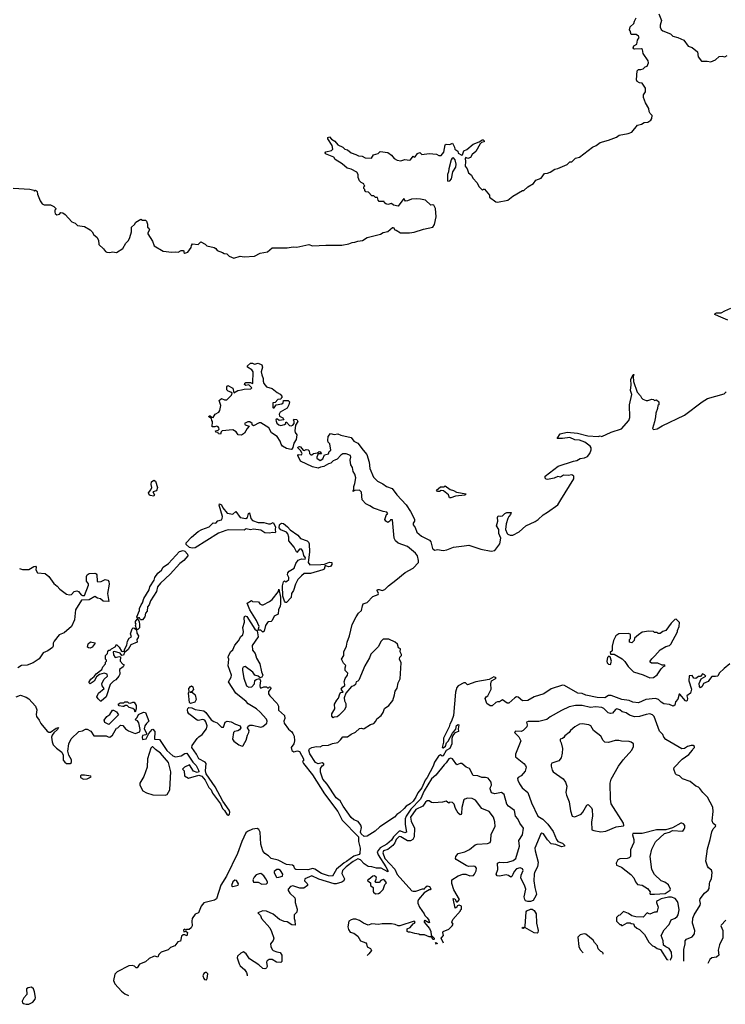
# Model space of a CAD drawing. Extents: x 2528705 to 2678277, y 911730 to 1023331.
# Tile 42 of 241: x 2601846 to 2609359, y 912401 to 922884. Entities that reach past the tile are written whole.
import ezdxf

# ---------------------------------------------------------------- set-up
doc = ezdxf.new("R2010")
doc.units = 0

msp = doc.modelspace()

# ---------------------------------------------------------------- linework, layer by layer
at = {"layer": '0CON20XD'}
for points in [[(2608651, 922945), (2608678, 922875), (2608664, 922825), (2608664, 922804), (2608675, 922781), (2608695, 922764), (2608774, 922734), (2608799, 922709), (2608855, 922694), (2608916, 922666), (2608962, 922602), (2609005, 922587), (2609062, 922542), (2609070, 922490), (2609104, 922444), (2609164, 922444), (2609205, 922436), (2609255, 922457), (2609295, 922493), (2609325, 922497), (2609355, 922488), (2609378, 922502)], [(2607200, 921065), (2607215, 921067), (2607255, 921106), (2607315, 921140), (2607341, 921175), (2607397, 921195), (2607432, 921248), (2607465, 921250), (2607495, 921260), (2607545, 921293), (2607575, 921300), (2607676, 921344), (2607705, 921370), (2607725, 921372), (2607762, 921408), (2607805, 921422), (2607944, 921526), (2607985, 921543), (2608028, 921575), (2608115, 921601), (2608200, 921635), (2608230, 921655), (2608326, 921674), (2608362, 921688), (2608425, 921762), (2608467, 921773), (2608495, 921788), (2608535, 921792), (2608566, 921814), (2608577, 921833), (2608580, 921865), (2608560, 921885), (2608548, 921908), (2608545, 921940), (2608509, 921999), (2608487, 922055), (2608487, 922083), (2608510, 922115), (2608508, 922155), (2608475, 922210), (2608445, 922212), (2608420, 922225), (2608414, 922244), (2608419, 922341), (2608435, 922353), (2608458, 922352), (2608485, 922362), (2608505, 922382), (2608525, 922390), (2608542, 922425), (2608537, 922445), (2608484, 922525), (2608478, 922568), (2608465, 922573), (2608395, 922572), (2608384, 922574), (2608376, 922585), (2608386, 922604), (2608416, 922625), (2608424, 922665), (2608440, 922695), (2608435, 922708), (2608410, 922725), (2608355, 922728), (2608346, 922766), (2608338, 922775), (2608345, 922807), (2608385, 922842), (2608391, 922869), (2608411, 922905)], [(2601775, 921090), (2601955, 921080), (2601995, 921070), (2602005, 921060), (2602015, 921068), (2602025, 921062), (2602032, 921055), (2602037, 921025), (2602063, 920955), (2602084, 920924), (2602107, 920913), (2602175, 920912), (2602210, 920895), (2602230, 920875), (2602230, 920865), (2602220, 920855), (2602220, 920835), (2602225, 920820), (2602240, 920805), (2602270, 920815), (2602285, 920830), (2602305, 920828), (2602329, 920809), (2602402, 920732), (2602438, 920718), (2602463, 920693), (2602535, 920683), (2602595, 920648), (2602618, 920625), (2602634, 920594), (2602668, 920568), (2602684, 920535), (2602690, 920490), (2602738, 920445), (2602760, 920415), (2602775, 920408), (2602804, 920404), (2602835, 920412), (2602876, 920404), (2602943, 920447), (2602976, 920504), (2603005, 920532), (2603019, 920565), (2603038, 920625), (2603037, 920675), (2603070, 920705), (2603081, 920729), (2603135, 920760), (2603155, 920750), (2603185, 920750), (2603195, 920740), (2603206, 920706), (2603208, 920675), (2603220, 920665), (2603229, 920645), (2603210, 920615), (2603210, 920605), (2603260, 920525), (2603278, 920475), (2603375, 920420), (2603465, 920409), (2603505, 920413), (2603535, 920408), (2603565, 920427), (2603585, 920428), (2603592, 920422), (2603592, 920405), (2603605, 920398), (2603635, 920410), (2603672, 920458), (2603675, 920480), (2603685, 920498), (2603745, 920492), (2603775, 920520), (2603822, 920495), (2603840, 920475), (2603915, 920460), (2603935, 920448), (2603950, 920425), (2604005, 920407), (2604024, 920394), (2604050, 920390), (2604075, 920367), (2604125, 920346), (2604195, 920366), (2604235, 920359), (2604345, 920368), (2604405, 920398), (2604486, 920413), (2604535, 920454), (2604694, 920454), (2604757, 920467), (2604795, 920461), (2604925, 920491), (2604965, 920478), (2605106, 920484), (2605275, 920484), (2605352, 920498), (2605385, 920512), (2605415, 920514), (2605445, 920526), (2605495, 920532), (2605545, 920566), (2605689, 920601), (2605715, 920617), (2605765, 920629), (2605815, 920670), (2605825, 920670), (2605840, 920645), (2605855, 920643), (2605900, 920615), (2605995, 920614), (2606045, 920621), (2606144, 920654), (2606245, 920675), (2606262, 920705), (2606281, 920785), (2606274, 920874), (2606255, 920909), (2606245, 920913), (2606225, 920910), (2606165, 920961), (2606115, 920974), (2606075, 920976), (2606017, 920973), (2605976, 920954), (2605955, 920953), (2605935, 920980), (2605875, 920900), (2605825, 920908), (2605805, 920928), (2605765, 920918), (2605743, 920923), (2605730, 920935), (2605725, 920950), (2605675, 920950), (2605662, 920962), (2605655, 920990), (2605635, 920990), (2605615, 921010), (2605595, 921010), (2605558, 921048), (2605533, 921053), (2605520, 921065), (2605520, 921075), (2605510, 921085), (2605510, 921105), (2605520, 921115), (2605512, 921122), (2605510, 921135), (2605482, 921152), (2605465, 921170), (2605450, 921205), (2605450, 921235), (2605435, 921262), (2605375, 921293), (2605334, 921304), (2605281, 921351), (2605206, 921396), (2605190, 921420), (2605103, 921455), (2605098, 921465), (2605104, 921476), (2605165, 921490), (2605180, 921505), (2605172, 921545), (2605127, 921615), (2605125, 921630), (2605145, 921638), (2605165, 921612), (2605202, 921592), (2605235, 921553), (2605286, 921526), (2605306, 921506), (2605335, 921497), (2605376, 921466), (2605425, 921450), (2605453, 921433), (2605491, 921431), (2605525, 921414), (2605592, 921408), (2605612, 921445), (2605662, 921458), (2605685, 921480), (2605765, 921470), (2605803, 921443), (2605832, 921405), (2605865, 921389), (2605905, 921383), (2605945, 921397), (2605995, 921387), (2606008, 921392), (2606035, 921430), (2606045, 921422), (2606056, 921424), (2606080, 921460), (2606105, 921470), (2606128, 921448), (2606205, 921458), (2606282, 921452), (2606308, 921438), (2606332, 921438), (2606362, 921475), (2606375, 921550), (2606385, 921558), (2606426, 921554), (2606455, 921568), (2606476, 921526), (2606480, 921505), (2606510, 921485), (2606514, 921464), (2606555, 921440), (2606562, 921445), (2606575, 921488), (2606605, 921502), (2606675, 921558), (2606737, 921583), (2606770, 921605), (2606780, 921605), (2606790, 921595), (2606790, 921585), (2606763, 921577), (2606748, 921562), (2606701, 921479), (2606665, 921447), (2606644, 921416), (2606616, 921406), (2606595, 921418), (2606588, 921405), (2606594, 921375), (2606590, 921325), (2606610, 921295), (2606623, 921253), (2606655, 921230), (2606670, 921195), (2606716, 921146), (2606735, 921108), (2606775, 921070), (2606785, 921080), (2606795, 921080), (2606847, 921017), (2606848, 920995), (2606916, 920946), (2606935, 920940), (2607045, 920961), (2607095, 921004), (2607200, 921065)], [(2606405, 921164), (2606425, 921170), (2606442, 921188), (2606457, 921265), (2606491, 921315), (2606492, 921345), (2606481, 921391), (2606465, 921413), (2606450, 921410), (2606439, 921391), (2606415, 921295), (2606413, 921265), (2606400, 921235), (2606400, 921175), (2606405, 921164)], [(2609385, 919686), (2609286, 919726), (2609248, 919745), (2609250, 919755), (2609265, 919762), (2609315, 919762), (2609354, 919786), (2609418, 919812)], [(2604735, 918307), (2604685, 918318), (2604645, 918344), (2604629, 918365), (2604619, 918395), (2604587, 918447), (2604526, 918485), (2604498, 918538), (2604415, 918593), (2604395, 918592), (2604335, 918560), (2604322, 918572), (2604320, 918585), (2604295, 918602), (2604275, 918602), (2604240, 918585), (2604245, 918570), (2604290, 918555), (2604267, 918533), (2604239, 918481), (2604208, 918462), (2604173, 918463), (2604150, 918495), (2604115, 918517), (2604003, 918507), (2603990, 918495), (2603985, 918470), (2603963, 918473), (2603958, 918488), (2603934, 918494), (2603930, 918505), (2603958, 918512), (2603970, 918525), (2603967, 918537), (2603960, 918550), (2603945, 918558), (2603925, 918550), (2603895, 918550), (2603900, 918605), (2603890, 918615), (2603888, 918638), (2603860, 918655), (2603862, 918665), (2603875, 918667), (2603892, 918652), (2603905, 918650), (2603928, 918685), (2603968, 918705), (2603977, 918723), (2603988, 918775), (2603970, 918830), (2603995, 918850), (2604028, 918838), (2604052, 918838), (2604100, 918885), (2604108, 918908), (2604095, 918920), (2604065, 918930), (2604053, 918943), (2604052, 918975), (2604062, 918988), (2604115, 918960), (2604125, 918910), (2604170, 918935), (2604207, 918943), (2604235, 918952), (2604306, 918954), (2604317, 918963), (2604285, 918998), (2604255, 918988), (2604241, 919001), (2604243, 919015), (2604255, 919020), (2604302, 919022), (2604325, 919010), (2604330, 919015), (2604332, 919135), (2604316, 919156), (2604270, 919185), (2604272, 919198), (2604302, 919228), (2604325, 919227), (2604345, 919218), (2604385, 919228), (2604425, 919210), (2604432, 919185), (2604418, 919135), (2604423, 919103), (2604440, 919065), (2604438, 919035), (2604445, 919010), (2604474, 918974), (2604535, 918957), (2604588, 918915), (2604618, 918898), (2604637, 918877), (2604640, 918865), (2604630, 918855), (2604628, 918842), (2604595, 918840), (2604565, 918810), (2604540, 918805), (2604540, 918755), (2604545, 918750), (2604555, 918752), (2604575, 918782), (2604636, 918794), (2604650, 918805), (2604655, 918830), (2604705, 918828), (2604717, 918817), (2604712, 918785), (2604693, 918747), (2604618, 918705), (2604609, 918685), (2604613, 918663), (2604646, 918646), (2604658, 918622), (2604608, 918618), (2604592, 918632), (2604578, 918632), (2604572, 918625), (2604575, 918610), (2604585, 918590), (2604605, 918570), (2604625, 918562), (2604666, 918574), (2604680, 918585), (2604680, 918600), (2604685, 918600), (2604718, 918565), (2604735, 918560), (2604753, 918567), (2604767, 918583), (2604768, 918605), (2604760, 918625), (2604765, 918630), (2604796, 918626), (2604807, 918605), (2604783, 918567), (2604776, 918505), (2604778, 918488), (2604796, 918465), (2604789, 918415), (2604763, 918375), (2604755, 918330), (2604745, 918310), (2604735, 918307)], [(2605289, 914509), (2605257, 914567), (2605215, 914598), (2605120, 914745), (2605075, 914798), (2605048, 914872), (2605047, 914913), (2605065, 914940), (2605085, 914950), (2605085, 914960), (2605065, 914972), (2605025, 914960), (2604994, 914975), (2604935, 915066), (2604926, 915105), (2604930, 915120), (2604955, 915136), (2605005, 915146), (2605045, 915143), (2605070, 915155), (2605135, 915161), (2605175, 915179), (2605235, 915190), (2605263, 915215), (2605285, 915248), (2605335, 915247), (2605374, 915276), (2605422, 915298), (2605465, 915336), (2605485, 915342), (2605505, 915334), (2605515, 915336), (2605581, 915379), (2605615, 915391), (2605638, 915415), (2605650, 915440), (2605695, 915474), (2605715, 915507), (2605731, 915549), (2605775, 915582), (2605818, 915635), (2605838, 915695), (2605843, 915735), (2605865, 915768), (2605877, 915823), (2605898, 915865), (2605907, 916035), (2605890, 916075), (2605893, 916097), (2605910, 916115), (2605910, 916125), (2605898, 916155), (2605900, 916185), (2605880, 916195), (2605868, 916235), (2605845, 916258), (2605777, 916287), (2605715, 916290), (2605690, 916265), (2605665, 916210), (2605585, 916130), (2605572, 916088), (2605522, 916005), (2605457, 915853), (2605445, 915840), (2605430, 915835), (2605420, 915805), (2605405, 915790), (2605380, 915785), (2605320, 915715), (2605302, 915665), (2605303, 915633), (2605320, 915605), (2605320, 915565), (2605299, 915531), (2605243, 915477), (2605225, 915462), (2605193, 915457), (2605185, 915450), (2605168, 915468), (2605168, 915492), (2605200, 915545), (2605198, 915595), (2605222, 915638), (2605241, 915659), (2605253, 915707), (2605265, 915722), (2605290, 915725), (2605270, 915755), (2605282, 915778), (2605306, 915794), (2605307, 915805), (2605302, 915835), (2605312, 915868), (2605337, 915905), (2605338, 915925), (2605310, 915955), (2605310, 915985), (2605317, 916007), (2605292, 916032), (2605272, 916075), (2605296, 916114), (2605297, 916155), (2605326, 916215), (2605331, 916255), (2605359, 916325), (2605387, 916445), (2605427, 916525), (2605455, 916565), (2605485, 916595), (2605495, 916645), (2605504, 916665), (2605545, 916680), (2605606, 916744), (2605661, 916765), (2605666, 916775), (2605653, 916805), (2605655, 916818), (2605675, 916819), (2605705, 916807), (2605735, 916819), (2605772, 916858), (2605852, 916915), (2605951, 916999), (2606035, 917046), (2606092, 917105), (2606093, 917125), (2606080, 917175), (2606060, 917205), (2605975, 917275), (2605875, 917310), (2605848, 917335), (2605834, 917365), (2605815, 917560), (2605795, 917558), (2605786, 917544), (2605765, 917532), (2605744, 917544), (2605733, 917563), (2605750, 917615), (2605767, 917623), (2605755, 917642), (2605715, 917647), (2605612, 917682), (2605575, 917709), (2605530, 917730), (2605493, 917773), (2605485, 917853), (2605465, 917874), (2605415, 917870), (2605392, 917862), (2605402, 917878), (2605402, 917915), (2605415, 917947), (2605426, 918005), (2605415, 918044), (2605398, 918075), (2605388, 918118), (2605373, 918145), (2605364, 918196), (2605372, 918225), (2605368, 918245), (2605323, 918263), (2605285, 918260), (2605265, 918248), (2605226, 918204), (2605200, 918195), (2605183, 918187), (2605157, 918163), (2605133, 918157), (2605085, 918126), (2605050, 918120), (2605025, 918109), (2604963, 918123), (2604834, 918184), (2604809, 918245), (2604815, 918256), (2604845, 918251), (2604854, 918265), (2604837, 918297), (2604809, 918325), (2604810, 918335), (2604825, 918339), (2604837, 918335), (2604865, 918300), (2604875, 918297), (2604895, 918308), (2604916, 918306), (2604927, 918295), (2604930, 918265), (2604945, 918252), (2604955, 918252), (2604975, 918267), (2605018, 918272), (2605035, 918287), (2605045, 918282), (2605058, 918262), (2605025, 918260), (2605009, 918225), (2605010, 918215), (2605045, 918192), (2605072, 918208), (2605090, 918250), (2605135, 918263), (2605142, 918285), (2605158, 918302), (2605149, 918369), (2605132, 918385), (2605127, 918405), (2605132, 918445), (2605155, 918480), (2605195, 918468), (2605235, 918476), (2605265, 918461), (2605375, 918436), (2605402, 918395), (2605445, 918376), (2605502, 918302), (2605542, 918255), (2605566, 918174), (2605574, 918105), (2605613, 918013), (2605655, 917972), (2605714, 917944), (2605752, 917915), (2605811, 917891), (2605861, 917825), (2605960, 917720), (2606007, 917647), (2606048, 917565), (2606050, 917545), (2606037, 917525), (2606034, 917505), (2606056, 917476), (2606075, 917427), (2606125, 917385), (2606211, 917341), (2606224, 917324), (2606240, 917255), (2606247, 917245), (2606265, 917237), (2606295, 917244), (2606355, 917233), (2606395, 917241), (2606463, 917267), (2606577, 917283), (2606629, 917289), (2606755, 917246), (2606865, 917227), (2606905, 917232), (2606959, 917305), (2606970, 917365), (2606948, 917415), (2606948, 917455), (2606923, 917495), (2606936, 917545), (2606934, 917585), (2606940, 917600), (2606965, 917598), (2606985, 917603), (2607013, 917627), (2607034, 917636), (2607077, 917637), (2607072, 917615), (2607054, 917596), (2607042, 917575), (2607024, 917516), (2607019, 917455), (2607035, 917415), (2607045, 917405), (2607068, 917395), (2607095, 917395), (2607165, 917430), (2607234, 917496), (2607335, 917542), (2607367, 917563), (2607418, 917612), (2607465, 917639), (2607575, 917719), (2607608, 917772), (2607745, 917996), (2607745, 918023), (2607725, 918037), (2607685, 918031), (2607635, 918034), (2607605, 918014), (2607575, 918021), (2607535, 918002), (2607465, 917989), (2607451, 917991), (2607442, 918002), (2607442, 918025), (2607580, 918130), (2607742, 918185), (2607778, 918192), (2607815, 918211), (2607861, 918219), (2607891, 918235), (2607915, 918264), (2607931, 918305), (2607931, 918325), (2607920, 918345), (2607862, 918385), (2607808, 918408), (2607755, 918411), (2607705, 918434), (2607626, 918424), (2607570, 918425), (2607602, 918475), (2607675, 918494), (2607785, 918483), (2607895, 918452), (2608005, 918446), (2608025, 918454), (2608045, 918447), (2608145, 918492), (2608252, 918528), (2608333, 918617), (2608343, 918647), (2608338, 918785), (2608363, 918895), (2608351, 918935), (2608356, 918995), (2608352, 919052), (2608377, 919107), (2608386, 919106), (2608379, 919085), (2608383, 919033), (2608420, 918920), (2608455, 918880), (2608467, 918857), (2608480, 918845), (2608515, 918830), (2608535, 918830), (2608575, 918842), (2608595, 918840), (2608605, 918830), (2608625, 918838), (2608650, 918815), (2608650, 918785), (2608640, 918775), (2608638, 918745), (2608618, 918695), (2608617, 918657), (2608606, 918604), (2608583, 918533), (2608595, 918522), (2608635, 918527), (2608685, 918560), (2608926, 918675), (2609114, 918816), (2609170, 918850), (2609345, 918900), (2609368, 918922)], [(2603275, 917810), (2603235, 917819), (2603225, 917826), (2603219, 917845), (2603242, 917878), (2603253, 917905), (2603244, 917935), (2603250, 917965), (2603275, 917982), (2603292, 917972), (2603314, 917905), (2603301, 917869), (2603264, 917856), (2603281, 917825), (2603275, 917810)], [(2606422, 917792), (2606412, 917825), (2606357, 917867), (2606335, 917872), (2606315, 917860), (2606295, 917860), (2606282, 917875), (2606328, 917912), (2606365, 917910), (2606375, 917920), (2606431, 917881), (2606463, 917873), (2606495, 917852), (2606600, 917835), (2606587, 917823), (2606485, 917810), (2606435, 917792), (2606422, 917792)], [(2603683, 917257), (2603653, 917263), (2603619, 917295), (2603620, 917315), (2603675, 917376), (2603746, 917434), (2603784, 917456), (2603865, 917486), (2603905, 917527), (2603935, 917522), (2603955, 917550), (2603995, 917558), (2604003, 917575), (2604004, 917595), (2603971, 917715), (2603975, 917730), (2603995, 917718), (2604008, 917688), (2604055, 917630), (2604115, 917618), (2604147, 917647), (2604192, 917585), (2604255, 917573), (2604270, 917585), (2604282, 917628), (2604292, 917632), (2604306, 917575), (2604325, 917551), (2604385, 917529), (2604445, 917529), (2604495, 917518), (2604515, 917518), (2604545, 917530), (2604571, 917485), (2604566, 917455), (2604571, 917429), (2604565, 917420), (2604537, 917423), (2604505, 917417), (2604455, 917422), (2604415, 917448), (2604335, 917460), (2604305, 917453), (2604258, 917462), (2604235, 917448), (2604065, 917452), (2604040, 917445), (2603964, 917416), (2603715, 917262), (2603683, 917257)], [(2604685, 916678), (2604675, 916678), (2604665, 916692), (2604649, 916745), (2604644, 916855), (2604655, 916900), (2604665, 916910), (2604675, 916900), (2604685, 916901), (2604710, 916925), (2604712, 916945), (2604697, 916975), (2604700, 916995), (2604716, 917014), (2604768, 917045), (2604786, 917094), (2604811, 917129), (2604845, 917144), (2604885, 917142), (2604888, 917155), (2604871, 917181), (2604860, 917225), (2604845, 917247), (2604825, 917248), (2604795, 917210), (2604769, 917269), (2604712, 917335), (2604712, 917375), (2604701, 917411), (2604685, 917426), (2604625, 917453), (2604608, 917475), (2604612, 917505), (2604622, 917518), (2604635, 917524), (2604655, 917520), (2604699, 917485), (2604725, 917453), (2604806, 917396), (2604835, 917362), (2604905, 917334), (2604921, 917321), (2604929, 917305), (2604931, 917215), (2604918, 917105), (2604935, 917080), (2605053, 917083), (2605092, 917088), (2605145, 917107), (2605170, 917105), (2605168, 917085), (2605155, 917062), (2605135, 917058), (2605098, 917072), (2605088, 917035), (2605075, 917027), (2604941, 916989), (2604875, 916987), (2604845, 916964), (2604809, 916925), (2604781, 916875), (2604761, 916805), (2604741, 916775), (2604738, 916732), (2604685, 916678)], [(2603133, 916493), (2603120, 916515), (2603113, 916517), (2603105, 916510), (2603092, 916525), (2603122, 916595), (2603122, 916615), (2603138, 916655), (2603154, 916676), (2603169, 916721), (2603223, 916815), (2603231, 916845), (2603277, 916915), (2603284, 916946), (2603318, 916992), (2603356, 917024), (2603374, 917056), (2603431, 917095), (2603549, 917221), (2603585, 917233), (2603605, 917227), (2603632, 917195), (2603636, 917175), (2603593, 917127), (2603550, 917095), (2603448, 916982), (2603345, 916886), (2603314, 916846), (2603303, 916795), (2603240, 916695), (2603226, 916655), (2603206, 916634), (2603203, 916587), (2603184, 916565), (2603178, 916525), (2603155, 916494), (2603133, 916493)], [(2601845, 917042), (2601875, 917031), (2601945, 917030), (2601995, 917061), (2602015, 917065), (2602022, 917055), (2602017, 917025), (2602034, 916994), (2602117, 916987), (2602155, 916954), (2602211, 916881), (2602245, 916854), (2602272, 916822), (2602345, 916769), (2602375, 916761), (2602396, 916764), (2602427, 916795), (2602455, 916802), (2602473, 916795), (2602499, 916759), (2602515, 916752), (2602536, 916754), (2602578, 916865), (2602577, 916877), (2602558, 916905), (2602557, 916957), (2602565, 916973), (2602585, 916986), (2602645, 916991), (2602660, 916985), (2602668, 916975), (2602670, 916905), (2602678, 916898), (2602715, 916902), (2602757, 916923), (2602785, 916916), (2602795, 916902), (2602799, 916875), (2602782, 916775), (2602795, 916690), (2602735, 916692), (2602708, 916718), (2602675, 916724), (2602645, 916742), (2602585, 916706), (2602505, 916702), (2602439, 916601), (2602429, 916495), (2602396, 916425), (2602320, 916355), (2602267, 916333), (2602212, 916268), (2602202, 916245), (2602202, 916215), (2602195, 916201), (2602146, 916164), (2602096, 916144), (2602055, 916079), (2601991, 916035), (2601925, 916010), (2601865, 916007), (2601825, 915982)], [(2604435, 916364), (2604415, 916384), (2604386, 916386), (2604394, 916425), (2604366, 916486), (2604295, 916600), (2604268, 916672), (2604315, 916700), (2604325, 916690), (2604387, 916687), (2604403, 916663), (2604424, 916654), (2604440, 916655), (2604505, 916688), (2604535, 916710), (2604600, 916795), (2604605, 916820), (2604623, 916735), (2604622, 916668), (2604618, 916635), (2604602, 916605), (2604597, 916555), (2604555, 916533), (2604535, 916488), (2604525, 916478), (2604495, 916474), (2604484, 916465), (2604462, 916435), (2604448, 916372), (2604435, 916364)], [(2604477, 915393), (2604480, 915415), (2604474, 915435), (2604405, 915513), (2604366, 915546), (2604280, 915600), (2604256, 915626), (2604149, 915715), (2604068, 915835), (2604097, 915883), (2604101, 915905), (2604067, 916005), (2604074, 916075), (2604066, 916095), (2604068, 916112), (2604095, 916158), (2604114, 916176), (2604136, 916225), (2604175, 916269), (2604202, 916318), (2604220, 916335), (2604230, 916365), (2604223, 916413), (2604239, 916471), (2604236, 916515), (2604244, 916536), (2604265, 916530), (2604350, 916395), (2604376, 916376), (2604386, 916314), (2604320, 916220), (2604323, 916173), (2604354, 916135), (2604368, 916085), (2604403, 916025), (2604420, 915940), (2604436, 915905), (2604425, 915883), (2604405, 915877), (2604385, 915893), (2604350, 915905), (2604328, 915938), (2604245, 915997), (2604225, 915992), (2604217, 915975), (2604217, 915955), (2604232, 915875), (2604262, 915792), (2604285, 915776), (2604319, 915781), (2604346, 915814), (2604351, 915849), (2604362, 915858), (2604398, 915868), (2604411, 915845), (2604402, 915795), (2604405, 915772), (2604419, 915771), (2604445, 915782), (2604472, 915782), (2604485, 915770), (2604495, 915770), (2604505, 915780), (2604518, 915778), (2604520, 915765), (2604495, 915730), (2604496, 915705), (2604509, 915685), (2604588, 915605), (2604602, 915575), (2604601, 915531), (2604665, 915477), (2604668, 915445), (2604659, 915415), (2604663, 915395), (2604709, 915329), (2604745, 915301), (2604755, 915284), (2604768, 915255), (2604772, 915205), (2604763, 915175), (2604737, 915135), (2604745, 915102), (2604765, 915090), (2604805, 915101), (2604825, 915092), (2604866, 915015), (2604866, 914994), (2604858, 914985), (2604866, 914965), (2604965, 914845), (2605091, 914641), (2605233, 914455), (2605280, 914360), (2605455, 914185), (2605452, 914135), (2605471, 914065), (2605469, 914005), (2605460, 913995), (2605402, 913978), (2605325, 913921), (2605302, 913908), (2605220, 913840), (2605175, 913764), (2605135, 913770), (2605058, 913795), (2604990, 913840), (2604967, 913847), (2604915, 913834), (2604785, 913835), (2604775, 913842), (2604763, 913873), (2604752, 913882), (2604685, 913889), (2604597, 913937), (2604524, 913955), (2604494, 913983), (2604455, 914006), (2604436, 914035), (2604415, 914105), (2604405, 914235), (2604393, 914263), (2604375, 914274), (2604325, 914266), (2604270, 914240), (2604252, 914225), (2604212, 914135), (2604166, 914006), (2604047, 913765), (2603989, 913671), (2603942, 913525), (2603920, 913510), (2603805, 913482), (2603777, 913445), (2603750, 913375), (2603715, 913362), (2603683, 913315), (2603677, 913285), (2603682, 913235), (2603672, 913215), (2603652, 913198), (2603623, 913197), (2603615, 913190), (2603605, 913200), (2603590, 913195), (2603592, 913172), (2603615, 913180), (2603632, 913165), (2603625, 913130), (2603605, 913140), (2603585, 913140), (2603570, 913125), (2603558, 913072), (2603530, 913065), (2603498, 913022), (2603450, 913005), (2603428, 912982), (2603354, 912956), (2603329, 912931), (2603315, 912903), (2603285, 912914), (2603269, 912911), (2603225, 912888), (2603185, 912852), (2603121, 912829), (2603095, 912790), (2603085, 912790), (2603068, 912808), (2603045, 912815), (2603008, 912812), (2602885, 912745), (2602860, 912720), (2602844, 912655), (2602859, 912619), (2602930, 912540), (2602965, 912514), (2603006, 912494)], [(2603092, 916392), (2603088, 916398), (2603080, 916435), (2603087, 916447), (2603078, 916458), (2603078, 916475), (2603095, 916500), (2603105, 916500), (2603117, 916477), (2603122, 916442), (2603121, 916409), (2603105, 916393), (2603092, 916392)], [(2608555, 915877), (2608595, 915882), (2608633, 915907), (2608677, 915973), (2608702, 915998), (2608720, 916005), (2608715, 916010), (2608685, 916010), (2608642, 916032), (2608573, 916033), (2608560, 916045), (2608560, 916055), (2608575, 916080), (2608609, 916111), (2608664, 916176), (2608725, 916212), (2608765, 916220), (2608778, 916235), (2608848, 916365), (2608848, 916382), (2608868, 916425), (2608870, 916465), (2608835, 916500), (2608822, 916498), (2608782, 916458), (2608725, 916380), (2608695, 916370), (2608665, 916350), (2608645, 916350), (2608635, 916360), (2608605, 916360), (2608595, 916370), (2608545, 916372), (2608475, 916362), (2608434, 916336), (2608392, 916298), (2608390, 916275), (2608365, 916250), (2608340, 916255), (2608340, 916285), (2608350, 916295), (2608350, 916335), (2608345, 916340), (2608325, 916348), (2608226, 916344), (2608193, 916325), (2608170, 916275), (2608155, 916215), (2608154, 916166), (2608134, 916145), (2608135, 916130), (2608175, 916129), (2608260, 916080), (2608290, 916050), (2608325, 915998), (2608382, 915942), (2608485, 915907), (2608555, 915877)], [(2602715, 915630), (2602705, 915630), (2602682, 915652), (2602668, 915675), (2602685, 915712), (2602747, 915763), (2602723, 915793), (2602722, 915815), (2602747, 915863), (2602780, 915895), (2602777, 915915), (2602745, 915927), (2602695, 915914), (2602663, 915887), (2602639, 915841), (2602595, 915814), (2602585, 915822), (2602585, 915835), (2602605, 915864), (2602639, 915891), (2602660, 915920), (2602720, 915965), (2602730, 915995), (2602760, 916025), (2602760, 916045), (2602770, 916055), (2602770, 916065), (2602760, 916075), (2602760, 916115), (2602780, 916135), (2602783, 916157), (2602795, 916170), (2602808, 916172), (2602823, 916187), (2602863, 916207), (2602875, 916232), (2602905, 916203), (2602929, 916159), (2602945, 916156), (2602958, 916162), (2602964, 916185), (2602988, 916225), (2602994, 916266), (2603012, 916298), (2603038, 916315), (2603027, 916345), (2603045, 916400), (2603055, 916408), (2603067, 916407), (2603088, 916388), (2603094, 916354), (2603110, 916325), (2603106, 916305), (2603092, 916285), (2603097, 916255), (2603031, 916229), (2603000, 916180), (2602962, 916148), (2602952, 916118), (2602933, 916113), (2602915, 916138), (2602855, 916158), (2602840, 916155), (2602843, 916123), (2602863, 916093), (2602905, 916103), (2602920, 916100), (2602916, 916056), (2602944, 916024), (2602960, 916015), (2602948, 915995), (2602910, 915965), (2602912, 915915), (2602902, 915895), (2602868, 915855), (2602845, 915842), (2602810, 915805), (2602766, 915675), (2602715, 915630)], [(2602595, 916193), (2602580, 916195), (2602568, 916205), (2602575, 916238), (2602601, 916259), (2602645, 916250), (2602650, 916245), (2602618, 916202), (2602595, 916193)], [(2609408, 916025), (2609348, 915975), (2609294, 915926), (2609278, 915895), (2609255, 915890), (2609215, 915892), (2609189, 915859), (2609175, 915839), (2609128, 915815), (2609112, 915785), (2609095, 915770), (2609084, 915785), (2609080, 915815), (2609103, 915867), (2609150, 915895), (2609138, 915908), (2609115, 915920), (2609095, 915892), (2609075, 915890), (2609045, 915868), (2609024, 915874), (2609005, 915902), (2608975, 915898), (2608972, 915845), (2608999, 915755), (2608988, 915715), (2608948, 915685), (2608957, 915655), (2608952, 915635), (2608945, 915628), (2608935, 915632), (2608875, 915702), (2608868, 915702), (2608852, 915648), (2608828, 915622), (2608823, 915585), (2608805, 915576), (2608763, 915593), (2608705, 915600), (2608675, 915617), (2608646, 915646), (2608615, 915655), (2608513, 915647), (2608435, 915609), (2608375, 915617), (2608334, 915634), (2608256, 915645), (2608145, 915689), (2608115, 915689), (2608075, 915665), (2607996, 915666), (2607875, 915694), (2607835, 915710), (2607790, 915715), (2607645, 915795), (2607625, 915799), (2607505, 915759), (2607425, 915705), (2607325, 915676), (2607255, 915635), (2607201, 915631), (2607155, 915670), (2607135, 915673), (2607118, 915665), (2607055, 915608), (2607035, 915608), (2606985, 915642), (2606955, 915622), (2606935, 915622), (2606916, 915614), (2606875, 915580), (2606855, 915578), (2606820, 915605), (2606803, 915655), (2606812, 915675), (2606830, 915685), (2606866, 915755), (2606864, 915814), (2606870, 915845), (2606910, 915865), (2606918, 915878), (2606895, 915887), (2606845, 915858), (2606703, 915833), (2606615, 915802), (2606592, 915822), (2606575, 915822), (2606515, 915790), (2606502, 915775), (2606485, 915725), (2606466, 915475), (2606445, 915415), (2606425, 915385), (2606420, 915355), (2606358, 915235), (2606357, 915193), (2606344, 915134), (2606355, 915130), (2606380, 915150), (2606392, 915185), (2606409, 915201), (2606455, 915286), (2606488, 915332), (2606495, 915368), (2606515, 915380), (2606522, 915375), (2606513, 915335), (2606517, 915305), (2606479, 915291), (2606457, 915263), (2606448, 915232), (2606447, 915173), (2606424, 915125), (2606388, 915102), (2606355, 915047), (2606345, 915044), (2606325, 915058), (2606305, 915044), (2606262, 914978), (2606247, 914935), (2606186, 914815), (2606162, 914788), (2606127, 914705), (2606086, 914654), (2606065, 914605), (2606035, 914565), (2606002, 914535), (2605960, 914510), (2605940, 914485), (2605895, 914443), (2605860, 914420), (2605835, 914393), (2605681, 914289), (2605631, 914245), (2605545, 914190), (2605515, 914189), (2605483, 914215), (2605474, 914235), (2605485, 914285), (2605479, 914309), (2605448, 914348), (2605404, 914365), (2605375, 914389), (2605289, 914509)], [(2608135, 916020), (2608146, 916056), (2608132, 916102), (2608117, 916107), (2608104, 916095), (2608097, 916053), (2608102, 916035), (2608115, 916022), (2608135, 916020)], [(2603665, 915602), (2603654, 915614), (2603642, 915715), (2603650, 915725), (2603648, 915765), (2603664, 915786), (2603675, 915790), (2603691, 915781), (2603696, 915754), (2603678, 915732), (2603660, 915725), (2603685, 915720), (2603716, 915696), (2603724, 915645), (2603711, 915619), (2603665, 915602)], [(2601807, 915673), (2601855, 915693), (2601915, 915672), (2601945, 915654), (2602016, 915576), (2602030, 915535), (2602021, 915485), (2602026, 915465), (2602055, 915425), (2602070, 915390), (2602140, 915310), (2602157, 915297), (2602175, 915297), (2602235, 915341), (2602258, 915348), (2602249, 915325), (2602209, 915291), (2602191, 915265), (2602186, 915245), (2602191, 915195), (2602204, 915165), (2602237, 915127), (2602296, 915085), (2602309, 915055), (2602310, 915000), (2602325, 914978), (2602345, 914964), (2602385, 914966), (2602399, 914975), (2602396, 915005), (2602369, 915055), (2602359, 915095), (2602370, 915175), (2602395, 915226), (2602475, 915306), (2602516, 915314), (2602545, 915332), (2602565, 915332), (2602605, 915310), (2602635, 915260), (2602765, 915260), (2602787, 915247), (2602805, 915246), (2602834, 915265), (2602875, 915340), (2602890, 915345), (2602918, 915372), (2602945, 915368), (2602974, 915334), (2603004, 915314), (2603075, 915283), (2603125, 915302), (2603130, 915325), (2603116, 915396), (2603099, 915419), (2603082, 915425), (2603080, 915435), (2603098, 915455), (2603110, 915485), (2603165, 915513), (2603185, 915507), (2603220, 915415), (2603195, 915392), (2603177, 915365), (2603170, 915335), (2603198, 915282), (2603189, 915271), (2603155, 915262), (2603149, 915245), (2603155, 915220), (2603193, 915227), (2603222, 915285), (2603255, 915328), (2603265, 915332), (2603284, 915305), (2603280, 915225), (2603335, 915222), (2603414, 915104), (2603475, 915046), (2603505, 915034), (2603565, 915048), (2603605, 915072), (2603625, 915074), (2603688, 914978), (2603725, 914942), (2603751, 914895), (2603753, 914877), (2603735, 914868), (2603695, 914883), (2603655, 914950), (2603600, 914925), (2603585, 914910), (2603580, 914905), (2603598, 914885), (2603602, 914835), (2603645, 914808), (2603755, 914842), (2603785, 914831), (2603819, 914789), (2603858, 914708), (2603885, 914684), (2603900, 914650), (2603985, 914535), (2604007, 914487), (2604028, 914465), (2604055, 914418), (2604065, 914413), (2604081, 914425), (2604083, 914445), (2604077, 914467), (2604010, 914565), (2603926, 914717), (2603833, 914855), (2603826, 914885), (2603831, 914965), (2603819, 914979), (2603755, 915013), (2603729, 915065), (2603679, 915135), (2603681, 915155), (2603735, 915232), (2603755, 915248), (2603788, 915272), (2603834, 915335), (2603841, 915365), (2603827, 915407), (2603816, 915425), (2603795, 915434), (2603745, 915424), (2603735, 915427), (2603647, 915495), (2603635, 915510), (2603631, 915535), (2603635, 915550), (2603648, 915562), (2603677, 915557), (2603715, 915538), (2603805, 915524), (2603827, 915507), (2603885, 915430), (2603912, 915412), (2603949, 915399), (2603995, 915352), (2604015, 915350), (2604034, 915405), (2604055, 915416), (2604099, 915409), (2604143, 915383), (2604193, 915365), (2604201, 915345), (2604188, 915322), (2604168, 915312), (2604134, 915306), (2604121, 915295), (2604110, 915225), (2604125, 915202), (2604180, 915165), (2604215, 915150), (2604230, 915155), (2604230, 915165), (2604257, 915213), (2604270, 915265), (2604287, 915293), (2604288, 915315), (2604272, 915345), (2604278, 915362), (2604297, 915373), (2604325, 915374), (2604415, 915350), (2604435, 915357), (2604477, 915393)], [(2603075, 915510), (2603070, 915535), (2603050, 915550), (2603012, 915562), (2602992, 915582), (2602968, 915582), (2602955, 915570), (2602945, 915570), (2602905, 915580), (2602893, 915595), (2602915, 915610), (2602955, 915610), (2602965, 915620), (2602995, 915620), (2603005, 915610), (2603025, 915608), (2603051, 915619), (2603065, 915618), (2603086, 915584), (2603087, 915547), (2603075, 915510)], [(2602795, 915380), (2602751, 915401), (2602747, 915425), (2602774, 915466), (2602805, 915487), (2602835, 915532), (2602845, 915531), (2602875, 915515), (2602897, 915483), (2602795, 915380)], [(2608916, 912859), (2608917, 912983), (2608932, 913045), (2608930, 913075), (2608945, 913094), (2609005, 913118), (2609030, 913150), (2609036, 913185), (2609009, 913265), (2609013, 913317), (2609028, 913355), (2609092, 913455), (2609094, 913475), (2609087, 913505), (2609092, 913525), (2609136, 913585), (2609178, 913615), (2609188, 913635), (2609189, 913685), (2609193, 913705), (2609213, 913737), (2609220, 913805), (2609210, 913830), (2609179, 913855), (2609168, 913872), (2609150, 913925), (2609170, 914055), (2609199, 914155), (2609214, 914236), (2609231, 914269), (2609256, 914295), (2609258, 914305), (2609228, 914325), (2609219, 914355), (2609229, 914455), (2609225, 914500), (2609168, 914605), (2609118, 914655), (2609089, 914699), (2609075, 914712), (2609044, 914724), (2608985, 914772), (2608903, 914803), (2608870, 914835), (2608840, 914845), (2608830, 914855), (2608809, 914905), (2608815, 914922), (2608900, 915010), (2608969, 915061), (2609010, 915105), (2609013, 915117), (2609030, 915135), (2609030, 915145), (2609015, 915157), (2608995, 915156), (2608955, 915146), (2608924, 915126), (2608895, 915122), (2608725, 915219), (2608704, 915245), (2608692, 915275), (2608658, 915308), (2608600, 915465), (2608585, 915484), (2608555, 915492), (2608515, 915488), (2608446, 915464), (2608391, 915461), (2608338, 915478), (2608303, 915503), (2608260, 915515), (2608235, 915536), (2608205, 915546), (2608190, 915540), (2608158, 915502), (2608135, 915496), (2608113, 915503), (2608065, 915551), (2608045, 915561), (2607975, 915567), (2607925, 915562), (2607835, 915581), (2607765, 915583), (2607695, 915568), (2607615, 915530), (2607495, 915461), (2607458, 915432), (2607375, 915412), (2607261, 915411), (2607242, 915405), (2607250, 915375), (2607246, 915354), (2607205, 915317), (2607185, 915307), (2607125, 915310), (2607114, 915295), (2607159, 915249), (2607181, 915205), (2607126, 915065), (2607125, 915035), (2607213, 914965), (2607231, 914945), (2607240, 914925), (2607227, 914883), (2607186, 914834), (2607155, 914815), (2607147, 914805), (2607148, 914788), (2607167, 914747), (2607197, 914705), (2607255, 914655), (2607295, 914545), (2607363, 914405), (2607415, 914372), (2607470, 914320), (2607525, 914240), (2607561, 914155), (2607575, 914136), (2607626, 914116), (2607648, 914095), (2607648, 914085), (2607615, 914078), (2607555, 914101), (2607505, 914111), (2607465, 914151), (2607422, 914215), (2607405, 914222), (2607396, 914215), (2607332, 914065), (2607335, 914035), (2607366, 913915), (2607358, 913865), (2607328, 913805), (2607324, 913786), (2607321, 913715), (2607330, 913645), (2607347, 913575), (2607343, 913555), (2607314, 913505), (2607285, 913496), (2607255, 913495), (2607233, 913503), (2607223, 913515), (2607218, 913545), (2607234, 913625), (2607221, 913671), (2607182, 913745), (2607185, 913775), (2607205, 913825), (2607201, 913845), (2607175, 913855), (2607137, 913843), (2607109, 913815), (2607096, 913784), (2607085, 913760), (2607075, 913754), (2607051, 913771), (2607025, 913778), (2606955, 913764), (2606928, 913768), (2606920, 913785), (2606937, 913835), (2606934, 913905), (2606955, 913914), (2606995, 913909), (2607045, 913915), (2607099, 913931), (2607128, 913955), (2607168, 914085), (2607160, 914145), (2607200, 914205), (2607209, 914275), (2607170, 914330), (2607151, 914375), (2607125, 914405), (2607113, 914465), (2607052, 914512), (2607033, 914533), (2607005, 914635), (2606975, 914657), (2606905, 914641), (2606871, 914651), (2606854, 914695), (2606857, 914713), (2606870, 914735), (2606867, 914765), (2606835, 914808), (2606805, 914816), (2606765, 914815), (2606725, 914832), (2606675, 914838), (2606635, 914910), (2606598, 914925), (2606555, 914963), (2606535, 914963), (2606500, 914950), (2606455, 915015), (2606435, 915023), (2606415, 915015), (2606388, 914972), (2606365, 914951), (2606275, 914839), (2606230, 914800), (2606151, 914675), (2606115, 914586), (2606011, 914479), (2605960, 914405), (2605950, 914375), (2605951, 914315), (2605965, 914233), (2605945, 914226), (2605905, 914245), (2605885, 914244), (2605827, 914183), (2605805, 914147), (2605755, 914105), (2605684, 914066), (2605652, 914025), (2605661, 913991), (2605743, 913865), (2605765, 913825), (2605765, 913812), (2605695, 913850), (2605645, 913850), (2605595, 913865), (2605555, 913868), (2605515, 913897), (2605475, 913938), (2605445, 913948), (2605395, 913921), (2605321, 913865), (2605282, 913825), (2605276, 913795), (2605303, 913735), (2605296, 913715), (2605277, 913703), (2605215, 913683), (2605193, 913683), (2605032, 913732), (2604955, 913767), (2604881, 913735), (2604879, 913715), (2604905, 913687), (2604912, 913675), (2604910, 913665), (2604872, 913638), (2604829, 913639), (2604755, 913664), (2604729, 913655), (2604704, 913626), (2604705, 913612), (2604721, 913585), (2604774, 913534), (2604780, 913515), (2604779, 913485), (2604801, 913415), (2604798, 913382), (2604770, 913355), (2604768, 913315), (2604777, 913293), (2604778, 913242), (2604745, 913247), (2604695, 913280), (2604663, 913283), (2604613, 913303), (2604545, 913361), (2604475, 913394), (2604434, 913396), (2604382, 913375), (2604410, 913345), (2604420, 913315), (2604508, 913215), (2604528, 913175), (2604552, 913105), (2604545, 913080), (2604518, 913045), (2604520, 913015), (2604533, 912985), (2604545, 912974), (2604585, 912958), (2604621, 912951), (2604637, 912925), (2604636, 912855), (2604628, 912845), (2604581, 912851), (2604535, 912878), (2604502, 912878), (2604482, 912865), (2604475, 912850), (2604480, 912805), (2604475, 912790), (2604465, 912782), (2604455, 912778), (2604435, 912782), (2604391, 912821), (2604291, 912885), (2604258, 912938), (2604228, 912958), (2604200, 912945), (2604166, 912914), (2604163, 912895), (2604183, 912833), (2604195, 912810), (2604240, 912770), (2604260, 912740), (2604268, 912715), (2604267, 912705)], [(2608035, 914238), (2608085, 914245), (2608195, 914290), (2608275, 914300), (2608280, 914305), (2608275, 914330), (2608144, 914534), (2608137, 914585), (2608134, 914756), (2608145, 914798), (2608223, 914935), (2608273, 915005), (2608364, 915105), (2608381, 915145), (2608380, 915175), (2608355, 915193), (2608335, 915199), (2608255, 915204), (2608225, 915211), (2608185, 915210), (2608115, 915190), (2608075, 915191), (2608058, 915208), (2608032, 915255), (2607957, 915317), (2607926, 915365), (2607905, 915376), (2607835, 915387), (2607805, 915384), (2607756, 915355), (2607710, 915315), (2607695, 915293), (2607651, 915259), (2607639, 915241), (2607625, 915230), (2607600, 915225), (2607600, 915205), (2607612, 915185), (2607624, 915124), (2607621, 915075), (2607610, 915025), (2607586, 914994), (2607511, 914969), (2607503, 914955), (2607504, 914935), (2607514, 914895), (2607527, 914875), (2607633, 914803), (2607657, 914767), (2607672, 914722), (2607662, 914655), (2607667, 914627), (2607695, 914558), (2607709, 914459), (2607730, 914405), (2607755, 914396), (2607825, 914427), (2607843, 914445), (2607885, 914520), (2607897, 914527), (2607935, 914492), (2607942, 914475), (2607943, 914405), (2607934, 914345), (2607939, 914259), (2607960, 914250), (2608035, 914238)], [(2603395, 914628), (2603415, 914634), (2603444, 914685), (2603453, 914815), (2603454, 914875), (2603430, 914975), (2603345, 915074), (2603293, 915113), (2603265, 915143), (2603255, 915143), (2603241, 915129), (2603207, 915015), (2603202, 914925), (2603166, 914825), (2603126, 914755), (2603126, 914735), (2603156, 914675), (2603195, 914651), (2603265, 914630), (2603395, 914628)], [(2602525, 914798), (2602565, 914802), (2602608, 914822), (2602605, 914830), (2602535, 914842), (2602505, 914842), (2602492, 914835), (2602494, 914814), (2602525, 914798)], [(2606358, 913053), (2606334, 913106), (2606360, 913135), (2606350, 913165), (2606354, 913176), (2606415, 913202), (2606450, 913235), (2606460, 913255), (2606448, 913275), (2606459, 913305), (2606540, 913395), (2606540, 913405), (2606550, 913415), (2606550, 913445), (2606525, 913458), (2606505, 913450), (2606500, 913435), (2606482, 913425), (2606462, 913528), (2606478, 913525), (2606495, 913492), (2606507, 913493), (2606530, 913515), (2606468, 913618), (2606447, 913687), (2606447, 913725), (2606515, 913769), (2606565, 913786), (2606595, 913785), (2606638, 913768), (2606676, 913773), (2606690, 913785), (2606705, 913822), (2606709, 913849), (2606697, 913867), (2606673, 913873), (2606625, 913868), (2606598, 913878), (2606493, 913943), (2606486, 913955), (2606491, 913975), (2606515, 914007), (2606585, 914023), (2606635, 914050), (2606695, 914099), (2606715, 914105), (2606826, 914114), (2606854, 914125), (2606863, 914145), (2606867, 914213), (2606909, 914295), (2606904, 914345), (2606889, 914395), (2606846, 914455), (2606766, 914486), (2606699, 914575), (2606665, 914592), (2606615, 914596), (2606585, 914586), (2606575, 914577), (2606552, 914495), (2606549, 914431), (2606545, 914420), (2606535, 914418), (2606514, 914435), (2606486, 914485), (2606471, 914531), (2606455, 914549), (2606427, 914553), (2606415, 914542), (2606385, 914564), (2606348, 914552), (2606255, 914547), (2606231, 914551), (2606206, 914566), (2606185, 914567), (2606165, 914552), (2606138, 914512), (2606065, 914475), (2606007, 914395), (2606015, 914352), (2606051, 914275), (2606045, 914185), (2606033, 914157), (2606007, 914143), (2605975, 914142), (2605905, 914185), (2605885, 914186), (2605856, 914155), (2605841, 914119), (2605820, 914090), (2605765, 914049), (2605720, 914035), (2605712, 914015), (2605735, 913953), (2605840, 913840), (2605865, 913784), (2606020, 913610), (2606035, 913604), (2606065, 913607), (2606135, 913632), (2606155, 913630), (2606162, 913645), (2606185, 913662), (2606210, 913655), (2606222, 913632), (2606215, 913620), (2606205, 913620), (2606151, 913589), (2606093, 913515), (2606085, 913500), (2606084, 913476), (2606103, 913435), (2606152, 913365), (2606158, 913345), (2606185, 913323), (2606203, 913295), (2606208, 913272), (2606202, 913268), (2606158, 913292), (2606151, 913289), (2606152, 913275), (2606208, 913208), (2606224, 913175), (2606228, 913138), (2606258, 913105), (2606260, 913095), (2606255, 913090), (2606245, 913090), (2606238, 913108), (2606225, 913120), (2606205, 913120), (2606155, 913140), (2606105, 913140), (2606097, 913147), (2606053, 913153), (2606005, 913170), (2605985, 913168), (2605970, 913175), (2605970, 913205), (2606005, 913220), (2606034, 913256), (2606050, 913265), (2606056, 913275), (2606045, 913286), (2605895, 913236), (2605875, 913236), (2605845, 913250), (2605805, 913257), (2605705, 913258), (2605665, 913249), (2605595, 913258), (2605555, 913243), (2605506, 913266), (2605465, 913293), (2605426, 913306), (2605395, 913306), (2605375, 913301), (2605350, 913285), (2605339, 913225), (2605346, 913196), (2605365, 913170), (2605405, 913157), (2605446, 913126), (2605476, 913076), (2605532, 913055), (2605540, 913045), (2605544, 913014), (2605582, 912995), (2605592, 912975), (2605565, 912938), (2605545, 912919)], [(2608605, 913573), (2608718, 913582), (2608770, 913615), (2608776, 913625), (2608753, 913673), (2608715, 913700), (2608675, 913717), (2608605, 913783), (2608576, 913835), (2608560, 913975), (2608576, 914054), (2608615, 914130), (2608712, 914218), (2608766, 914234), (2608795, 914252), (2608908, 914245), (2608922, 914265), (2608927, 914285), (2608927, 914305), (2608915, 914322), (2608895, 914330), (2608885, 914328), (2608795, 914278), (2608725, 914257), (2608625, 914259), (2608475, 914221), (2608375, 914220), (2608370, 914205), (2608384, 914155), (2608384, 914125), (2608348, 914045), (2608350, 913975), (2608335, 913960), (2608315, 913952), (2608235, 913950), (2608215, 913940), (2608197, 913905), (2608202, 913882), (2608252, 913862), (2608352, 913782), (2608385, 913748), (2608402, 913705), (2608425, 913678), (2608475, 913671), (2608532, 913635), (2608557, 913597), (2608554, 913585), (2608560, 913575), (2608605, 913573)], [(2604585, 913751), (2604605, 913753), (2604644, 913765), (2604648, 913785), (2604622, 913825), (2604605, 913835), (2604585, 913835), (2604555, 913816), (2604555, 913803), (2604575, 913758), (2604585, 913751)], [(2604115, 913656), (2604145, 913664), (2604171, 913669), (2604177, 913685), (2604155, 913719), (2604135, 913724), (2604114, 913705), (2604101, 913665), (2604115, 913656)], [(2604425, 913680), (2604475, 913684), (2604484, 913695), (2604483, 913705), (2604467, 913735), (2604445, 913769), (2604415, 913792), (2604395, 913791), (2604365, 913778), (2604343, 913755), (2604328, 913725), (2604335, 913703), (2604385, 913703), (2604425, 913680)], [(2605635, 913578), (2605665, 913582), (2605685, 913592), (2605716, 913624), (2605733, 913677), (2605750, 913695), (2605735, 913718), (2605715, 913728), (2605691, 913719), (2605675, 913698), (2605638, 913698), (2605630, 913705), (2605646, 913744), (2605643, 913755), (2605625, 913770), (2605605, 913766), (2605565, 913730), (2605555, 913730), (2605550, 913725), (2605552, 913715), (2605580, 913695), (2605580, 913665), (2605610, 913645), (2605608, 913605), (2605614, 913594), (2605635, 913578)], [(2608770, 912872), (2608775, 912873), (2608791, 912905), (2608786, 912955), (2608760, 912995), (2608725, 913011), (2608701, 913031), (2608696, 913075), (2608676, 913135), (2608708, 913195), (2608760, 913250), (2608781, 913299), (2608825, 913319), (2608846, 913335), (2608856, 913355), (2608866, 913405), (2608858, 913475), (2608851, 913495), (2608825, 913529), (2608785, 913542), (2608755, 913541), (2608675, 913525), (2608636, 913504), (2608627, 913495), (2608626, 913485), (2608643, 913435), (2608635, 913392), (2608625, 913382), (2608605, 913383), (2608555, 913360), (2608525, 913374), (2608485, 913328), (2608407, 913333), (2608363, 913343), (2608328, 913368), (2608275, 913390), (2608235, 913350), (2608220, 913345), (2608200, 913325), (2608200, 913285), (2608235, 913250), (2608245, 913250), (2608255, 913240), (2608265, 913240), (2608315, 913270), (2608345, 913270), (2608355, 913260), (2608378, 913258), (2608390, 913245), (2608390, 913235), (2608415, 913210), (2608446, 913196), (2608500, 913145), (2608543, 913063), (2608582, 913025), (2608605, 913017), (2608635, 912994), (2608668, 912985), (2608735, 912878), (2608752, 912873)], [(2607355, 913160), (2607322, 913162), (2607225, 913220), (2607205, 913208), (2607193, 913213), (2607205, 913222), (2607220, 913220), (2607228, 913232), (2607239, 913385), (2607244, 913395), (2607283, 913415), (2607304, 913414), (2607325, 913401), (2607346, 913365), (2607348, 913265), (2607366, 913185), (2607364, 913166), (2607355, 913160)], [(2609364, 913295), (2609314, 913245), (2609312, 913235), (2609333, 913185), (2609331, 913109), (2609296, 913035), (2609281, 912979), (2609291, 912925), (2609265, 912901), (2609215, 912894), (2609193, 912877), (2609171, 912837)], [(2608060, 912933), (2608058, 912945), (2608045, 912960), (2608032, 912962), (2608005, 912990), (2607998, 913025), (2607965, 913060), (2607953, 913083), (2607875, 913148), (2607855, 913152), (2607815, 913142), (2607790, 913115), (2607800, 913015), (2607812, 912985), (2607845, 912949)], [(2606283, 913042), (2606272, 913058), (2606288, 913055), (2606290, 913045), (2606288, 913043)], [(2603835, 912663), (2603843, 912675), (2603848, 912725), (2603835, 912740), (2603825, 912741), (2603805, 912729), (2603796, 912704), (2603805, 912674), (2603815, 912664), (2603835, 912663)], [(2601915, 912401), (2601945, 912404), (2601985, 912425), (2602011, 912455), (2602014, 912475), (2602003, 912535), (2601992, 912565), (2601972, 912582), (2601935, 912578), (2601920, 912565), (2601923, 912505), (2601889, 912471), (2601872, 912435), (2601876, 912416), (2601885, 912409), (2601915, 912401)]]:
    msp.add_lwpolyline(points, dxfattribs=at)

doc.saveas('drawing.dxf')
